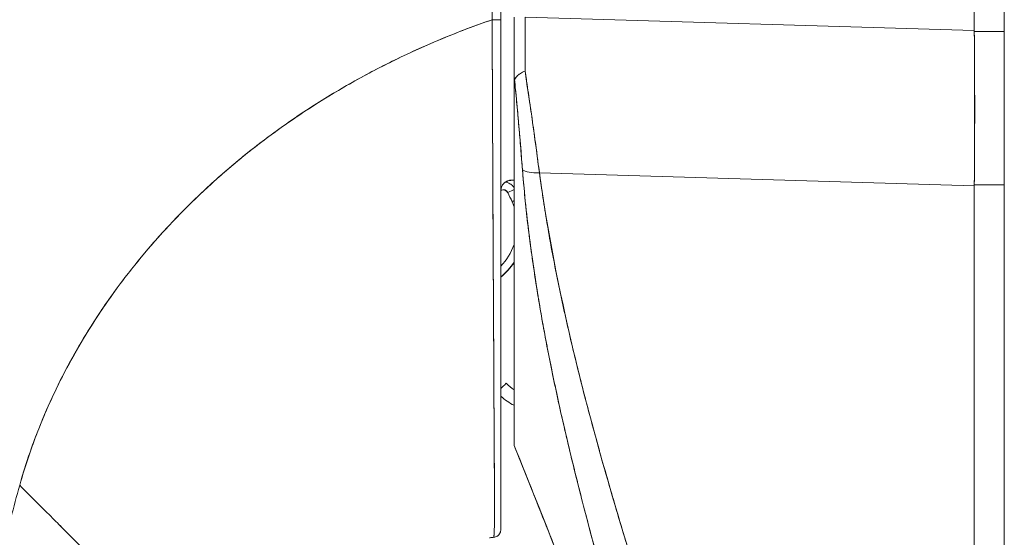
# Model space of a CAD drawing. Header units: inches. Extents: x 14 to 423, y 12 to 263.
# Tile 92 of 124: x 224.742 to 226.205, y 163.456 to 164.225. Entities that reach past the tile are written whole.
import ezdxf

# ---------------------------------------------------------------- set-up
doc = ezdxf.new("R2010")
doc.units = ezdxf.units.IN
doc.header["$LTSCALE"] = 26
doc.header["$MEASUREMENT"] = 0
doc.layers.add('Visible (ANSI)', color=7, linetype='Continuous', lineweight=5)
doc.layers.add('Visible Narrow (ANSI)', color=7, linetype='Continuous', lineweight=5)

msp = doc.modelspace()

# ---------------------------------------------------------------- linework, layer by layer
at = {"layer": 'Visible (ANSI)'}
for p, q in [((226.2051, 129.5138), (226.2051, 199.4514)), ((226.1605, 164.2089), (226.1605, 165.2729)), ((226.1605, 165.2729), (226.1605, 164.2089)), ((225.4768, 164.1239), (225.4768, 164.2289)), ((225.4931, 164.2289), (226.1605, 164.2089)), ((226.1605, 164.2089), (225.4931, 164.2289)), ((226.1605, 164.2089), (226.1605, 164.2075)), ((226.2051, 164.2075), (226.1605, 164.2075)), ((226.1605, 164.2075), (226.2051, 164.2075)), ((225.4444, 164.1607), (225.4444, 164.1607)), ((225.4444, 164.1607), (225.4444, 164.1607)), ((225.4444, 164.1607), (225.4444, 164.1607)), ((225.4445, 164.137), (225.4445, 164.137)), ((225.4445, 164.1352), (225.4445, 164.1352)), ((225.4768, 163.5924), (225.4768, 164.1229)), ((225.5144, 163.9977), (226.1605, 163.9783)), ((226.1605, 163.9783), (225.5144, 163.9977)), ((225.4452, 163.9867), (225.4452, 163.9867)), ((225.4452, 163.9867), (225.4452, 163.9867)), ((225.4452, 163.9867), (225.4452, 163.9867)), ((225.4702, 163.9864), (225.4734, 163.9864)), ((225.4734, 163.9864), (225.4702, 163.9864)), ((225.5162, 163.9853), (225.5162, 163.9848)), ((225.5162, 163.9848), (225.5162, 163.9853)), ((226.0201, 163.9825), (226.0201, 163.9825)), ((226.0201, 163.9825), (226.0201, 163.9825)), ((226.1605, 163.9796), (226.2051, 163.9796)), ((226.1605, 163.9796), (226.1605, 163.9783)), ((226.2051, 163.9796), (226.1605, 163.9796)), ((226.1605, 162.5739), (226.1605, 163.9783)), ((226.1605, 163.9783), (226.1605, 162.5739)), ((225.4453, 163.9749), (225.4453, 163.9749)), ((225.4453, 163.9749), (225.4453, 163.9749)), ((225.4463, 163.7725), (225.4463, 163.7725)), ((225.5415, 163.6631), (225.5415, 163.6631)), ((225.5457, 163.6439), (225.5457, 163.6439)), ((225.5457, 163.6439), (225.5457, 163.6439)), ((225.4768, 163.5922), (225.4768, 163.5924))]:
    msp.add_line(p, q, dxfattribs=at)
for centre, radius, start, end in [((225.4779, 163.9695), 0.0208, 165.0161, 180.0046), ((225.4604, 163.9646), 0.00787, 26.8435, 113.9162), ((225.4604, 163.9643), 0.00787, 26.8435, 114.0865), ((225.3949, 163.9191), 0.0866, 19.0466, 24.3787), ((225.3949, 163.9189), 0.0866, 19.0466, 24.3787), ((225.3949, 163.9191), 0.0866, 315.888, 340.9534), ((225.3949, 163.9191), 0.0984, 309.185, 326.2868), ((225.3949, 163.9191), 0.0984, 309.1848, 326.2865), ((225.3949, 163.9189), 0.0984, 309.185, 326.2868), ((225.3949, 163.9189), 0.0984, 309.1848, 326.2865), ((225.5218, 163.7394), 0.0984, 228.88, 242.7651)]:
    msp.add_arc(centre, radius, start, end, dxfattribs=at)
for centre, major_axis, ratio, start_param, end_param in [((225.4453, 164.2252), (0.0118, 0), 0.006644, 4.618394, 6.283185), ((225.4453, 164.2252), (0.0118, 0), 0.006644, 4.618394, 6.283186), ((225.4768, 164.2866), (0, 0.7058), 0.00001, 4.479839, 4.63055), ((225.4964, 164.229), (0.0006, 0.6986), 0.004765, 1.570927, 1.685765), ((225.4964, 164.229), (-0.0006, -0.6986), 0.00475, 4.712519, 4.827357), ((225.4453, 164.223), (-0.0118, 0), 0.009192, 1.477292, 1.477506), ((225.4453, 164.223), (0.0118, 0), 0.009192, 4.618885, 4.619099), ((226.1171, 164.207), (-0.0074, 0.6885), 0.063001, 4.375, 4.712427), ((225.5199, 164.0107), (-0.033, -0.005), 0.370622, 0.328942, 1.348304), ((225.5199, 164.0107), (-0.033, -0.005), 0.370621, 0.328943, 1.348304), ((225.4804, 163.9867), (0.00992, 0.00001), 0.001733, 3.928802, 4.336983), ((225.4807, 163.9864), (0.0101, 0), 0.001694, 1.968555, 2.373956), ((225.4674, 163.9681), (-0.0105, -0.0053), 0.001136, 3.620545, 4.711819), ((225.4674, 163.9681), (0.0105, 0.0053), 0.001136, 0.478953, 1.570221), ((225.1618, 163.8134), (0.312, 0.1414), 0.999999, 0, 0.043019), ((225.1618, 163.8132), (0.3056, 0.1547), 1, 6.240166, 6.283185), ((225.4674, 163.9679), (-0.0105, -0.0053), 0.001136, 1.570221, 1.577885), ((225.4674, 163.9679), (0.0105, 0.0053), 0.001136, 4.711809, 4.719478), ((225.4738, 163.9548), (-0.0108, -0.0049), 0.00116, 4.431097, 4.711863), ((225.4738, 163.9548), (0.0108, 0.0049), 0.00116, 1.289504, 1.570271), ((225.4738, 163.9546), (-0.0108, -0.0049), 0.00116, 1.570271, 1.577263), ((225.4738, 163.9546), (0.0108, 0.0049), 0.00116, 4.711863, 4.718856), ((225.524, 163.7149), (-0.0118, 0), 0.608662, 2.277452, 2.277537), ((225.524, 163.7149), (0.0118, 0), 0.608667, 5.419054, 5.419138), ((225.451, 163.671), (0.0142, 0.0137), 0.000917, 6.282301, 7.407034), ((225.531, 163.6952), (-0.0092, -0.00741), 0.042268, 1.894691, 1.894805), ((225.531, 163.6952), (0.0092, 0.00741), 0.042195, 5.036295, 5.036409), ((225.4768, 163.5981), (0, 0.00584), 0.000029, 3.139649, 3.351197)]:
    msp.add_ellipse(centre, major_axis=major_axis, ratio=ratio, start_param=start_param, end_param=end_param, dxfattribs=at)
for points, knots in [([(225.4448, 165.1288), (225.4447, 165.1098), (225.4446, 165.0894), (225.4445, 165.0681), (225.4445, 165.0544), (225.4445, 165.0403), (225.4445, 165.0258), (225.4445, 165.0213), (225.4445, 165.0168), (225.4445, 165.0122), (225.4445, 164.9952), (225.4445, 164.9779), (225.4446, 164.9602), (225.4446, 164.9442), (225.4447, 164.9279), (225.4447, 164.9114), (225.4447, 164.9109), (225.4447, 164.9105), (225.4447, 164.91), (225.4447, 164.8953), (225.4448, 164.8803), (225.4448, 164.8651), (225.4448, 164.8506), (225.4448, 164.8358), (225.4448, 164.8207), (225.4448, 164.8084), (225.4448, 164.7958), (225.4448, 164.783), (225.4448, 164.7675), (225.4448, 164.7515), (225.4447, 164.7353), (225.4447, 164.7077), (225.4446, 164.6793), (225.4446, 164.6506), (225.4446, 164.6473), (225.4446, 164.644), (225.4446, 164.6407), (225.4445, 164.6145), (225.4445, 164.5883), (225.4444, 164.5619), (225.4444, 164.5461), (225.4444, 164.5304), (225.4444, 164.5147), (225.4444, 164.5072), (225.4444, 164.4998), (225.4444, 164.4924), (225.4444, 164.4831), (225.4444, 164.4739), (225.4444, 164.4647), (225.4444, 164.4468), (225.4444, 164.429), (225.4444, 164.4115), (225.4444, 164.392), (225.4445, 164.3729), (225.4445, 164.3543), (225.4445, 164.3526), (225.4445, 164.351), (225.4445, 164.3493), (225.4445, 164.3297), (225.4445, 164.3107), (225.4445, 164.2924), (225.4444, 164.2685), (225.4444, 164.2459), (225.4442, 164.2251)], [0, 0, 0, 0, 0.086854, 0.086854, 0.086854, 0.142857, 0.142857, 0.142857, 0.160393, 0.160393, 0.160393, 0.225332, 0.225332, 0.225332, 0.284072, 0.284072, 0.284072, 0.285714, 0.285714, 0.285714, 0.337995, 0.337995, 0.337995, 0.387858, 0.387858, 0.387858, 0.428571, 0.428571, 0.428571, 0.477903, 0.477903, 0.477903, 0.561799, 0.561799, 0.561799, 0.571429, 0.571429, 0.571429, 0.647398, 0.647398, 0.647398, 0.692793, 0.692793, 0.692793, 0.714286, 0.714286, 0.714286, 0.741164, 0.741164, 0.741164, 0.793671, 0.793671, 0.793671, 0.851961, 0.851961, 0.851961, 0.857143, 0.857143, 0.857143, 0.918923, 0.918923, 0.918923, 1, 1, 1, 1]), ([(225.4442, 164.2251), (225.4443, 164.2976), (225.4443, 164.3706), (225.4444, 164.4441), (225.4444, 164.4697), (225.4445, 164.4953), (225.4445, 164.521), (225.4445, 164.5656), (225.4446, 164.6104), (225.4446, 164.6553), (225.4446, 164.7106), (225.4447, 164.7662), (225.4447, 164.8221), (225.4447, 164.8423), (225.4447, 164.8625), (225.4447, 164.8828), (225.4448, 164.9642), (225.4448, 165.0462), (225.4448, 165.1288)], [0, 0, 0, 0, 0.247318, 0.247318, 0.247318, 0.333333, 0.333333, 0.333333, 0.482783, 0.482783, 0.482783, 0.666667, 0.666667, 0.666667, 0.733158, 0.733158, 0.733158, 1, 1, 1, 1]), ([(225.4571, 164.2252), (225.4571, 164.3284), (225.4571, 164.4307), (225.4571, 164.5321), (225.4571, 164.6334), (225.4571, 164.7338), (225.4571, 164.8332), (225.4571, 164.9327), (225.4571, 165.0312), (225.4571, 165.1288)], [0, 0, 0, 0, 0.333333, 0.333333, 0.333333, 0.666667, 0.666667, 0.666667, 1, 1, 1, 1]), ([(225.4571, 165.1288), (225.4571, 165.0468), (225.4571, 164.9648), (225.4571, 164.8828), (225.4571, 164.807), (225.4571, 164.7312), (225.4571, 164.6554), (225.4571, 164.585), (225.4571, 164.5146), (225.4571, 164.4442), (225.4571, 164.3712), (225.4571, 164.2982), (225.4571, 164.2252)], [0, 0, 0, 0, 0.272211, 0.272211, 0.272211, 0.523955, 0.523955, 0.523955, 0.757632, 0.757632, 0.757632, 1, 1, 1, 1]), ([(224.7422, 163.533), (224.7511, 163.5647), (224.7621, 163.5969), (224.7755, 163.6293), (224.7889, 163.6618), (224.8047, 163.6944), (224.823, 163.7271), (224.8413, 163.7597), (224.8622, 163.7922), (224.8856, 163.8244), (224.9091, 163.8565), (224.9353, 163.8883), (224.9642, 163.9193), (224.9931, 163.9503), (225.0248, 163.9805), (225.0593, 164.0095), (225.0937, 164.0385), (225.131, 164.0662), (225.1711, 164.0924), (225.2112, 164.1185), (225.254, 164.1429), (225.2996, 164.1652), (225.3451, 164.1875), (225.3934, 164.2076), (225.4442, 164.2251)], [0, 0, 0, 0, 0.124948, 0.124948, 0.124948, 0.249955, 0.249955, 0.249955, 0.374963, 0.374963, 0.374963, 0.49997, 0.49997, 0.49997, 0.624978, 0.624978, 0.624978, 0.749985, 0.749985, 0.749985, 0.874993, 0.874993, 0.874993, 1, 1, 1, 1]), ([(225.4442, 164.2251), (225.4295, 164.2201), (225.4151, 164.2148), (225.4008, 164.2093), (225.3755, 164.1996), (225.3508, 164.1892), (225.3269, 164.1782), (225.3029, 164.1672), (225.2796, 164.1555), (225.2571, 164.1434), (225.2346, 164.1313), (225.2128, 164.1186), (225.1917, 164.1055), (225.1706, 164.0923), (225.1502, 164.0788), (225.1306, 164.0648), (225.111, 164.0508), (225.0922, 164.0364), (225.074, 164.0217), (225.0559, 164.0069), (225.0385, 163.9919), (225.0219, 163.9765), (225.0052, 163.9612), (224.9893, 163.9456), (224.9741, 163.9298), (224.9589, 163.9139), (224.9445, 163.8979), (224.9307, 163.8817), (224.917, 163.8654), (224.904, 163.8491), (224.8917, 163.8326), (224.8794, 163.8161), (224.8678, 163.7995), (224.8569, 163.7828), (224.8459, 163.7661), (224.8357, 163.7494), (224.8262, 163.7326), (224.8166, 163.7158), (224.8077, 163.6991), (224.7995, 163.6823), (224.7912, 163.6655), (224.7836, 163.6488), (224.7767, 163.6321), (224.7697, 163.6154), (224.7634, 163.5988), (224.7577, 163.5823), (224.7519, 163.5658), (224.7468, 163.5493), (224.7422, 163.533)], [0, 0, 0, 0, 0.036069, 0.036069, 0.036069, 0.100331, 0.100331, 0.100331, 0.164593, 0.164593, 0.164593, 0.228855, 0.228855, 0.228855, 0.293118, 0.293118, 0.293118, 0.35738, 0.35738, 0.35738, 0.421642, 0.421642, 0.421642, 0.485904, 0.485904, 0.485904, 0.550166, 0.550166, 0.550166, 0.614429, 0.614429, 0.614429, 0.678691, 0.678691, 0.678691, 0.742953, 0.742953, 0.742953, 0.807215, 0.807215, 0.807215, 0.871477, 0.871477, 0.871477, 0.93574, 0.93574, 0.93574, 1, 1, 1, 1]), ([(225.4465, 163.4557), (225.4465, 163.4557), (225.4465, 163.4557), (225.4465, 163.4557), (225.4465, 163.4557), (225.4465, 163.4557), (225.4465, 163.4558), (225.4466, 163.4558), (225.4466, 163.4558), (225.4466, 163.4559), (225.4466, 163.4559), (225.4466, 163.456), (225.4466, 163.4561), (225.4467, 163.4562), (225.4467, 163.4562), (225.4467, 163.4563), (225.4467, 163.4564), (225.4467, 163.4566), (225.4468, 163.4567), (225.4468, 163.4568), (225.4468, 163.457), (225.4468, 163.4571), (225.4468, 163.4573), (225.4469, 163.4575), (225.4469, 163.4577), (225.4469, 163.4579), (225.4469, 163.4581), (225.4469, 163.4584), (225.447, 163.4587), (225.447, 163.459), (225.447, 163.4593), (225.447, 163.4596), (225.4471, 163.46), (225.4471, 163.4603), (225.4471, 163.4607), (225.4471, 163.4612), (225.4471, 163.4616), (225.4472, 163.4621), (225.4472, 163.4627), (225.4472, 163.4632), (225.4473, 163.4639), (225.4473, 163.4645), (225.4473, 163.4652), (225.4473, 163.4659), (225.4474, 163.4667), (225.4474, 163.4674), (225.4474, 163.4675), (225.4474, 163.4675), (225.4474, 163.4676), (225.4474, 163.4685), (225.4474, 163.4694), (225.4475, 163.4704), (225.4475, 163.4716), (225.4475, 163.4728), (225.4476, 163.4741), (225.4476, 163.4753), (225.4476, 163.4767), (225.4477, 163.4781), (225.4477, 163.4794), (225.4477, 163.4808), (225.4477, 163.4823), (225.4477, 163.4837), (225.4478, 163.4851), (225.4478, 163.4866), (225.4478, 163.4881), (225.4478, 163.4896), (225.4478, 163.4912), (225.4478, 163.4929), (225.4478, 163.4946), (225.4478, 163.4963), (225.4478, 163.4967), (225.4478, 163.4971), (225.4478, 163.4974), (225.4478, 163.499), (225.4478, 163.5006), (225.4478, 163.5022), (225.4478, 163.5045), (225.4478, 163.5068), (225.4478, 163.5092), (225.4478, 163.5119), (225.4478, 163.5147), (225.4478, 163.5176), (225.4477, 163.5209), (225.4477, 163.5243), (225.4477, 163.5278), (225.4477, 163.5317), (225.4476, 163.5359), (225.4476, 163.5402), (225.4476, 163.5433), (225.4476, 163.5466), (225.4475, 163.55), (225.4475, 163.5517), (225.4475, 163.5534), (225.4475, 163.5552), (225.4475, 163.5608), (225.4474, 163.5667), (225.4474, 163.5728), (225.4473, 163.5787), (225.4473, 163.5848), (225.4472, 163.5911), (225.4472, 163.5972), (225.4472, 163.6034), (225.4471, 163.6098), (225.4471, 163.6158), (225.4471, 163.6219), (225.447, 163.6282), (225.447, 163.6284), (225.447, 163.6287), (225.447, 163.629), (225.447, 163.6356), (225.447, 163.6423), (225.4469, 163.6491), (225.4469, 163.6561), (225.4469, 163.6632), (225.4468, 163.6704), (225.4468, 163.6781), (225.4467, 163.686), (225.4467, 163.694), (225.4467, 163.7027), (225.4466, 163.7117), (225.4466, 163.7209), (225.4466, 163.7214), (225.4466, 163.722), (225.4466, 163.7225), (225.4465, 163.7322), (225.4465, 163.7422), (225.4464, 163.7524), (225.4464, 163.7637), (225.4463, 163.7753), (225.4462, 163.7872), (225.4462, 163.7989), (225.4461, 163.8108), (225.446, 163.8229), (225.446, 163.8261), (225.446, 163.8294), (225.446, 163.8326), (225.4459, 163.8414), (225.4459, 163.8502), (225.4458, 163.8592), (225.4458, 163.8712), (225.4457, 163.8834), (225.4456, 163.8957), (225.4456, 163.9077), (225.4455, 163.9199), (225.4455, 163.9322), (225.4454, 163.94), (225.4454, 163.9479), (225.4453, 163.9559), (225.4453, 163.96), (225.4453, 163.9641), (225.4453, 163.9682), (225.4452, 163.9798), (225.4452, 163.9916), (225.4451, 164.0034), (225.4451, 164.014), (225.445, 164.0247), (225.445, 164.0355), (225.4449, 164.0456), (225.4449, 164.0556), (225.4448, 164.0658), (225.4448, 164.0732), (225.4448, 164.0806), (225.4447, 164.0881), (225.4447, 164.0909), (225.4447, 164.0937), (225.4447, 164.0965), (225.4447, 164.1069), (225.4446, 164.1174), (225.4446, 164.128), (225.4445, 164.1387), (225.4445, 164.1495), (225.4444, 164.1604), (225.4444, 164.1714), (225.4443, 164.1825), (225.4443, 164.1936), (225.4443, 164.2041), (225.4442, 164.2146), (225.4442, 164.2251)], [0, 0, 0, 0, 0.001151, 0.001151, 0.001151, 0.005723, 0.005723, 0.005723, 0.010767, 0.010767, 0.010767, 0.016245, 0.016245, 0.016245, 0.022121, 0.022121, 0.022121, 0.028371, 0.028371, 0.028371, 0.034987, 0.034987, 0.034987, 0.042027, 0.042027, 0.042027, 0.049583, 0.049583, 0.049583, 0.057751, 0.057751, 0.057751, 0.066634, 0.066634, 0.066634, 0.076346, 0.076346, 0.076346, 0.087013, 0.087013, 0.087013, 0.098782, 0.098782, 0.098782, 0.111111, 0.111111, 0.111111, 0.111737, 0.111737, 0.111737, 0.126138, 0.126138, 0.126138, 0.142591, 0.142591, 0.142591, 0.159253, 0.159253, 0.159253, 0.174874, 0.174874, 0.174874, 0.189779, 0.189779, 0.189779, 0.204393, 0.204393, 0.204393, 0.219283, 0.219283, 0.219283, 0.222222, 0.222222, 0.222222, 0.235096, 0.235096, 0.235096, 0.252451, 0.252451, 0.252451, 0.271705, 0.271705, 0.271705, 0.292989, 0.292989, 0.292989, 0.316373, 0.316373, 0.316373, 0.333333, 0.333333, 0.333333, 0.341916, 0.341916, 0.341916, 0.369201, 0.369201, 0.369201, 0.395367, 0.395367, 0.395367, 0.420628, 0.420628, 0.420628, 0.444444, 0.444444, 0.444444, 0.445546, 0.445546, 0.445546, 0.470606, 0.470606, 0.470606, 0.496367, 0.496367, 0.496367, 0.523782, 0.523782, 0.523782, 0.553815, 0.553815, 0.553815, 0.555556, 0.555556, 0.555556, 0.58732, 0.58732, 0.58732, 0.622696, 0.622696, 0.622696, 0.657487, 0.657487, 0.657487, 0.666667, 0.666667, 0.666667, 0.691561, 0.691561, 0.691561, 0.724813, 0.724813, 0.724813, 0.757131, 0.757131, 0.757131, 0.777778, 0.777778, 0.777778, 0.7884, 0.7884, 0.7884, 0.818359, 0.818359, 0.818359, 0.845378, 0.845378, 0.845378, 0.870503, 0.870503, 0.870503, 0.888889, 0.888889, 0.888889, 0.895775, 0.895775, 0.895775, 0.921481, 0.921481, 0.921481, 0.94778, 0.94778, 0.94778, 0.974657, 0.974657, 0.974657, 1, 1, 1, 1]), ([(225.4442, 164.2251), (225.4442, 164.2064), (225.4443, 164.1859), (225.4444, 164.1645), (225.4445, 164.1515), (225.4445, 164.1381), (225.4446, 164.1246), (225.4446, 164.1146), (225.4447, 164.1046), (225.4447, 164.0944), (225.4448, 164.0696), (225.4449, 164.0441), (225.4451, 164.0175), (225.4451, 164.0159), (225.4451, 164.0142), (225.4451, 164.0126), (225.4452, 163.988), (225.4453, 163.9624), (225.4454, 163.9367), (225.4455, 163.9214), (225.4456, 163.9059), (225.4457, 163.8906), (225.4457, 163.8788), (225.4458, 163.867), (225.4459, 163.8555), (225.446, 163.8277), (225.4462, 163.8011), (225.4463, 163.7769), (225.4463, 163.7761), (225.4463, 163.7754), (225.4463, 163.7746), (225.4464, 163.7484), (225.4466, 163.7252), (225.4467, 163.704), (225.4467, 163.697), (225.4467, 163.6902), (225.4468, 163.6837), (225.4468, 163.6792), (225.4468, 163.6748), (225.4468, 163.6705), (225.4469, 163.6594), (225.4469, 163.649), (225.447, 163.6392), (225.447, 163.6303), (225.4471, 163.6219), (225.4471, 163.614), (225.4471, 163.6128), (225.4471, 163.6116), (225.4471, 163.6104), (225.4472, 163.6011), (225.4472, 163.5924), (225.4473, 163.5842), (225.4473, 163.5759), (225.4474, 163.5681), (225.4474, 163.5607), (225.4475, 163.5535), (225.4476, 163.5467), (225.4476, 163.5404), (225.4477, 163.534), (225.4477, 163.5281), (225.4477, 163.5226), (225.4477, 163.522), (225.4477, 163.5215), (225.4477, 163.5209), (225.4478, 163.516), (225.4478, 163.5115), (225.4478, 163.5074), (225.4478, 163.5027), (225.4478, 163.4984), (225.4478, 163.4946), (225.4478, 163.4939), (225.4478, 163.4933), (225.4478, 163.4927), (225.4478, 163.4895), (225.4478, 163.4866), (225.4477, 163.484), (225.4477, 163.4808), (225.4476, 163.478), (225.4476, 163.4755), (225.4476, 163.4751), (225.4476, 163.4747), (225.4476, 163.4744), (225.4475, 163.4723), (225.4475, 163.4705), (225.4474, 163.4688), (225.4474, 163.4669), (225.4473, 163.4653), (225.4473, 163.4638), (225.4472, 163.4637), (225.4472, 163.4635), (225.4472, 163.4634), (225.4472, 163.4622), (225.4471, 163.4612), (225.4471, 163.4603), (225.447, 163.4594), (225.447, 163.4586), (225.4469, 163.4579), (225.4469, 163.4578), (225.4469, 163.4577), (225.4469, 163.4576), (225.4468, 163.4572), (225.4468, 163.4568), (225.4468, 163.4565), (225.4467, 163.456), (225.4466, 163.4558), (225.4465, 163.4557)], [0, 0, 0, 0, 0.047854, 0.047854, 0.047854, 0.076923, 0.076923, 0.076923, 0.098317, 0.098317, 0.098317, 0.150638, 0.150638, 0.150638, 0.153846, 0.153846, 0.153846, 0.201981, 0.201981, 0.201981, 0.230769, 0.230769, 0.230769, 0.252949, 0.252949, 0.252949, 0.30603, 0.30603, 0.30603, 0.307692, 0.307692, 0.307692, 0.365502, 0.365502, 0.365502, 0.384615, 0.384615, 0.384615, 0.39773, 0.39773, 0.39773, 0.431314, 0.431314, 0.431314, 0.461538, 0.461538, 0.461538, 0.466158, 0.466158, 0.466158, 0.501916, 0.501916, 0.501916, 0.538462, 0.538462, 0.538462, 0.574651, 0.574651, 0.574651, 0.611561, 0.611561, 0.611561, 0.615385, 0.615385, 0.615385, 0.648773, 0.648773, 0.648773, 0.686243, 0.686243, 0.686243, 0.692308, 0.692308, 0.692308, 0.724334, 0.724334, 0.724334, 0.763312, 0.763312, 0.763312, 0.769231, 0.769231, 0.769231, 0.802735, 0.802735, 0.802735, 0.841808, 0.841808, 0.841808, 0.846154, 0.846154, 0.846154, 0.879927, 0.879927, 0.879927, 0.915771, 0.915771, 0.915771, 0.923077, 0.923077, 0.923077, 0.948388, 0.948388, 0.948388, 1, 1, 1, 1]), ([(225.4571, 164.2252), (225.4571, 164.1416), (225.4571, 164.057), (225.4571, 163.9658), (225.4571, 163.9538), (225.4571, 163.9419)], [0, 0, 0, 0, 0.6369288, 0.6369288, 0.7343794, 0.7343794, 0.7343794, 0.7343794]), ([(225.4442, 164.2171), (225.4442, 164.2086), (225.4443, 164.2001), (225.4443, 164.1916), (225.4443, 164.1813), (225.4444, 164.171), (225.4444, 164.1607)], [0.00468756, 0.00468756, 0.00468756, 0.00468756, 0.02521462, 0.02521462, 0.02521462, 0.05018641, 0.05018641, 0.05018641, 0.05018641]), ([(226.1605, 164.2089), (226.1605, 164.2087), (226.1605, 164.2086), (226.1605, 164.2084), (226.1605, 164.2083), (226.1605, 164.2081), (226.1605, 164.208), (226.1605, 164.2078), (226.1605, 164.2077), (226.1605, 164.2075)], [0, 0, 0, 0, 0.333333, 0.333333, 0.333333, 0.666667, 0.666667, 0.666667, 1, 1, 1, 1]), ([(226.1605, 164.2075), (226.1608, 164.1817), (226.1609, 164.1559), (226.161, 164.1302), (226.1611, 164.1046), (226.1611, 164.0791), (226.161, 164.054), (226.1609, 164.0288), (226.1608, 164.004), (226.1605, 163.9796)], [0, 0, 0, 0, 0.333333, 0.333333, 0.333333, 0.666667, 0.666667, 0.666667, 1, 1, 1, 1]), ([(225.4775, 164.1354), (225.4782, 164.1375), (225.4792, 164.1393), (225.4807, 164.1409), (225.4822, 164.1425), (225.484, 164.1438), (225.4861, 164.1451), (225.4882, 164.1464), (225.4906, 164.1477), (225.493, 164.1488)], [0, 0, 0, 0, 0.333333, 0.333333, 0.333333, 0.666667, 0.666667, 0.666667, 1, 1, 1, 1]), ([(225.493, 164.1488), (225.4906, 164.1477), (225.4882, 164.1464), (225.4861, 164.1451), (225.484, 164.1438), (225.4821, 164.1425), (225.4807, 164.1409), (225.48, 164.1402), (225.4794, 164.1394), (225.4789, 164.1386), (225.4783, 164.1376), (225.4779, 164.1365), (225.4775, 164.1354)], [0, 0, 0, 0, 0.333333, 0.333333, 0.333333, 0.666667, 0.666667, 0.666667, 0.817044, 0.817044, 0.817044, 1, 1, 1, 1]), ([(225.493, 164.1488), (225.4938, 164.1436), (225.4946, 164.1383), (225.4954, 164.1331), (225.4972, 164.1216), (225.4989, 164.1101), (225.5005, 164.0986), (225.5006, 164.0983), (225.5006, 164.0979), (225.5007, 164.0976), (225.5023, 164.0865), (225.5039, 164.0755), (225.5054, 164.0645), (225.5062, 164.0587), (225.507, 164.0529), (225.5078, 164.0471), (225.5086, 164.0417), (225.5093, 164.0362), (225.51, 164.0308), (225.5115, 164.0197), (225.513, 164.0086), (225.5144, 163.9977)], [0, 0, 0, 0, 0.10182, 0.10182, 0.10182, 0.326366, 0.326366, 0.326366, 0.333333, 0.333333, 0.333333, 0.550921, 0.550921, 0.550921, 0.666667, 0.666667, 0.666667, 0.775448, 0.775448, 0.775448, 1, 1, 1, 1]), ([(225.5144, 163.9977), (225.5123, 164.0139), (225.5101, 164.0304), (225.5078, 164.0471), (225.5055, 164.0637), (225.5032, 164.0806), (225.5007, 164.0976), (225.4982, 164.1145), (225.4957, 164.1316), (225.493, 164.1488)], [0, 0, 0, 0, 0.333333, 0.333333, 0.333333, 0.666667, 0.666667, 0.666667, 1, 1, 1, 1]), ([(225.4775, 164.1354), (225.4773, 164.1344), (225.4771, 164.1332), (225.477, 164.1319), (225.4769, 164.1306), (225.4769, 164.1291), (225.4768, 164.1276), (225.4768, 164.1261), (225.4768, 164.1245), (225.4768, 164.1229)], [0, 0, 0, 0, 0.333333, 0.333333, 0.333333, 0.666667, 0.666667, 0.666667, 1, 1, 1, 1]), ([(225.4775, 164.1354), (225.4773, 164.1344), (225.4771, 164.1332), (225.477, 164.1319), (225.4769, 164.1306), (225.4769, 164.1291), (225.4768, 164.1276), (225.4768, 164.1261), (225.4768, 164.1245), (225.4768, 164.1229)], [0, 0, 0, 0, 0.333333, 0.333333, 0.333333, 0.666667, 0.666667, 0.666667, 1, 1, 1, 1]), ([(225.4768, 164.1229), (225.4768, 164.0774), (225.4768, 164.0341), (225.4768, 163.9928), (225.4768, 163.9515), (225.4768, 163.9122), (225.4768, 163.8756), (225.4768, 163.839), (225.4768, 163.8052), (225.4768, 163.7745), (225.4768, 163.7439), (225.4768, 163.7163), (225.4768, 163.6923), (225.4768, 163.6682), (225.4768, 163.6477), (225.4768, 163.631), (225.4768, 163.6143), (225.4768, 163.6015), (225.4768, 163.5924)], [0, 0, 0, 0, 0.1666667, 0.1666667, 0.1666667, 0.3333333, 0.3333333, 0.3333333, 0.5, 0.5, 0.5, 0.6666667, 0.6666667, 0.6666667, 0.8333333, 0.8333333, 0.8333333, 0.9999758, 0.9999758, 0.9999758, 0.9999758]), ([(225.4893, 164.0021), (225.4881, 164.0163), (225.487, 164.0308), (225.4857, 164.0454), (225.4845, 164.0601), (225.4832, 164.0749), (225.4818, 164.09), (225.4804, 164.105), (225.479, 164.1201), (225.4775, 164.1354)], [0, 0, 0, 0, 0.333333, 0.333333, 0.333333, 0.666667, 0.666667, 0.666667, 1, 1, 1, 1]), ([(225.4893, 164.0021), (225.4884, 164.0125), (225.4876, 164.0231), (225.4867, 164.0338), (225.4858, 164.0445), (225.4849, 164.0553), (225.4839, 164.0662), (225.483, 164.0772), (225.482, 164.0882), (225.481, 164.0993), (225.4799, 164.1104), (225.4789, 164.1216), (225.4778, 164.1328), (225.4777, 164.1337), (225.4776, 164.1345), (225.4775, 164.1354)], [0, 0, 0, 0, 0.243497, 0.243497, 0.243497, 0.488085, 0.488085, 0.488085, 0.733901, 0.733901, 0.733901, 0.981098, 0.981098, 0.981098, 1, 1, 1, 1]), ([(225.8046, 162.7519), (225.782, 162.824), (225.7606, 162.8919), (225.7407, 162.9554), (225.7208, 163.0189), (225.7025, 163.0781), (225.6855, 163.1337), (225.6685, 163.1893), (225.6529, 163.2414), (225.6385, 163.2907), (225.6242, 163.3399), (225.611, 163.3864), (225.5989, 163.4308), (225.5868, 163.4752), (225.5758, 163.5176), (225.5658, 163.5583), (225.5558, 163.5991), (225.5467, 163.6383), (225.5386, 163.6764), (225.5304, 163.7146), (225.5232, 163.7516), (225.5168, 163.788), (225.5104, 163.8244), (225.505, 163.8602), (225.5004, 163.8957), (225.4958, 163.9312), (225.492, 163.9665), (225.4893, 164.0021)], [0, 0, 0, 0, 0.111111, 0.111111, 0.111111, 0.222222, 0.222222, 0.222222, 0.333333, 0.333333, 0.333333, 0.444444, 0.444444, 0.444444, 0.555556, 0.555556, 0.555556, 0.666667, 0.666667, 0.666667, 0.777778, 0.777778, 0.777778, 0.888889, 0.888889, 0.888889, 1, 1, 1, 1]), ([(225.8046, 162.7519), (225.7969, 162.7763), (225.7893, 162.8004), (225.7818, 162.8242), (225.7746, 162.8473), (225.7674, 162.8702), (225.7603, 162.8928), (225.7534, 162.9148), (225.7466, 162.9366), (225.7398, 162.9582), (225.7333, 162.9792), (225.7268, 163), (225.7204, 163.0207), (225.7141, 163.0408), (225.7079, 163.0607), (225.7019, 163.0804), (225.6982, 163.0924), (225.6945, 163.1043), (225.6909, 163.1162), (225.6887, 163.1234), (225.6865, 163.1306), (225.6843, 163.1377), (225.6786, 163.1562), (225.6731, 163.1745), (225.6676, 163.1927), (225.6622, 163.2105), (225.657, 163.2282), (225.6518, 163.2457), (225.6467, 163.2629), (225.6417, 163.2799), (225.6367, 163.2968), (225.6319, 163.3134), (225.6272, 163.3299), (225.6225, 163.3462), (225.6179, 163.3623), (225.6134, 163.3782), (225.609, 163.3941), (225.6047, 163.4097), (225.6005, 163.4251), (225.5963, 163.4405), (225.5959, 163.442), (225.5955, 163.4435), (225.5951, 163.4449), (225.5914, 163.4586), (225.5878, 163.4722), (225.5843, 163.4856), (225.5804, 163.5004), (225.5766, 163.5151), (225.573, 163.5296), (225.5693, 163.5441), (225.5658, 163.5584), (225.5623, 163.5726), (225.5589, 163.5867), (225.5556, 163.6007), (225.5524, 163.6146), (225.5492, 163.6285), (225.546, 163.6422), (225.543, 163.6558), (225.5401, 163.6694), (225.5372, 163.6829), (225.5344, 163.6963), (225.5316, 163.7097), (225.529, 163.7229), (225.5264, 163.7361), (225.5262, 163.7374), (225.5259, 163.7386), (225.5257, 163.7399), (225.5234, 163.7518), (225.5212, 163.7636), (225.5191, 163.7753), (225.5167, 163.7883), (225.5145, 163.8013), (225.5124, 163.8141), (225.5103, 163.8269), (225.5083, 163.8397), (225.5064, 163.8523), (225.5045, 163.8651), (225.5027, 163.8777), (225.5011, 163.8902), (225.4994, 163.9029), (225.4978, 163.9154), (225.4964, 163.9278), (225.495, 163.9404), (225.4937, 163.9528), (225.4925, 163.9651), (225.4913, 163.9775), (225.4902, 163.9899), (225.4893, 164.0021)], [0, 0, 0, 0, 0.047674, 0.047674, 0.047674, 0.093754, 0.093754, 0.093754, 0.138483, 0.138483, 0.138483, 0.181962, 0.181962, 0.181962, 0.224293, 0.224293, 0.224293, 0.25, 0.25, 0.25, 0.265575, 0.265575, 0.265575, 0.305906, 0.305906, 0.305906, 0.345378, 0.345378, 0.345378, 0.384081, 0.384081, 0.384081, 0.422102, 0.422102, 0.422102, 0.459526, 0.459526, 0.459526, 0.496435, 0.496435, 0.496435, 0.5, 0.5, 0.5, 0.53291, 0.53291, 0.53291, 0.569025, 0.569025, 0.569025, 0.604849, 0.604849, 0.604849, 0.640453, 0.640453, 0.640453, 0.675905, 0.675905, 0.675905, 0.711275, 0.711275, 0.711275, 0.746632, 0.746632, 0.746632, 0.75, 0.75, 0.75, 0.782043, 0.782043, 0.782043, 0.817582, 0.817582, 0.817582, 0.853329, 0.853329, 0.853329, 0.889364, 0.889364, 0.889364, 0.925766, 0.925766, 0.925766, 0.962618, 0.962618, 0.962618, 1, 1, 1, 1]), ([(225.8653, 162.7513), (225.8251, 162.876), (225.7871, 162.9954), (225.7505, 163.1094), (225.7139, 163.2233), (225.6787, 163.3318), (225.6471, 163.4355), (225.6155, 163.5392), (225.5875, 163.6381), (225.5652, 163.7318), (225.5428, 163.8255), (225.5261, 163.9141), (225.5144, 163.9977)], [0, 0, 0, 0, 0.25, 0.25, 0.25, 0.5, 0.5, 0.5, 0.75, 0.75, 0.75, 1, 1, 1, 1]), ([(225.5144, 163.9977), (225.516, 163.9854), (225.5178, 163.9731), (225.5197, 163.9608), (225.5215, 163.9484), (225.5235, 163.9361), (225.5256, 163.9237), (225.5277, 163.9112), (225.5299, 163.8988), (225.5321, 163.8864), (225.5345, 163.8738), (225.5369, 163.8612), (225.5394, 163.8487), (225.5419, 163.836), (225.5445, 163.8234), (225.5472, 163.8107), (225.55, 163.7979), (225.5528, 163.7851), (225.5557, 163.7723), (225.5586, 163.7593), (225.5617, 163.7463), (225.5648, 163.7333), (225.5679, 163.7202), (225.5712, 163.707), (225.5745, 163.6938), (225.5779, 163.6804), (225.5813, 163.6671), (225.5848, 163.6537), (225.5884, 163.64), (225.5921, 163.6264), (225.5958, 163.6128), (225.5996, 163.5989), (225.6034, 163.585), (225.6073, 163.571), (225.6114, 163.5568), (225.6154, 163.5426), (225.6195, 163.5284), (225.6238, 163.5138), (225.6281, 163.4992), (225.6324, 163.4846), (225.6368, 163.4696), (225.6413, 163.4547), (225.6459, 163.4397), (225.6505, 163.4243), (225.6553, 163.4089), (225.66, 163.3935), (225.6623, 163.3861), (225.6646, 163.3787), (225.6669, 163.3714), (225.6695, 163.3628), (225.6722, 163.3543), (225.6748, 163.3458), (225.68, 163.3294), (225.6852, 163.313), (225.6904, 163.2966), (225.6958, 163.2796), (225.7012, 163.2626), (225.7066, 163.2456), (225.7123, 163.2279), (225.7179, 163.2103), (225.7236, 163.1927), (225.7295, 163.1743), (225.7354, 163.156), (225.7414, 163.1377), (225.7475, 163.1186), (225.7537, 163.0995), (225.7599, 163.0804), (225.7663, 163.0605), (225.7728, 163.0406), (225.7792, 163.0206), (225.786, 162.9998), (225.7927, 162.979), (225.7994, 162.9581), (225.8065, 162.9363), (225.8135, 162.9145), (225.8205, 162.8926), (225.8278, 162.8697), (225.8351, 162.8468), (225.8424, 162.8239), (225.8501, 162.7997), (225.8577, 162.7755), (225.8653, 162.7513)], [0, 0, 0, 0, 0.029086, 0.029086, 0.029086, 0.058387, 0.058387, 0.058387, 0.087935, 0.087935, 0.087935, 0.117777, 0.117777, 0.117777, 0.147957, 0.147957, 0.147957, 0.178529, 0.178529, 0.178529, 0.20955, 0.20955, 0.20955, 0.24108, 0.24108, 0.24108, 0.273185, 0.273185, 0.273185, 0.305936, 0.305936, 0.305936, 0.339407, 0.339407, 0.339407, 0.37368, 0.37368, 0.37368, 0.408841, 0.408841, 0.408841, 0.44498, 0.44498, 0.44498, 0.482193, 0.482193, 0.482193, 0.5, 0.5, 0.5, 0.520588, 0.520588, 0.520588, 0.560289, 0.560289, 0.560289, 0.60142, 0.60142, 0.60142, 0.644109, 0.644109, 0.644109, 0.688496, 0.688496, 0.688496, 0.734731, 0.734731, 0.734731, 0.782977, 0.782977, 0.782977, 0.833414, 0.833414, 0.833414, 0.886232, 0.886232, 0.886232, 0.941632, 0.941632, 0.941632, 1, 1, 1, 1]), ([(225.4578, 163.9749), (225.4582, 163.9766), (225.4589, 163.9781), (225.4598, 163.9796), (225.4607, 163.981), (225.4619, 163.9823), (225.4633, 163.9834), (225.4647, 163.9845), (225.4662, 163.9853), (225.4679, 163.9858), (225.4696, 163.9864), (225.4715, 163.9867), (225.4734, 163.9867)], [0, 0, 0, 0, 0.25, 0.25, 0.25, 0.5, 0.5, 0.5, 0.75, 0.75, 0.75, 1, 1, 1, 1]), ([(225.4734, 163.9867), (225.4714, 163.9867), (225.4696, 163.9864), (225.4679, 163.9858), (225.4662, 163.9853), (225.4646, 163.9845), (225.4633, 163.9834), (225.4619, 163.9823), (225.4607, 163.981), (225.4598, 163.9796), (225.4589, 163.9781), (225.4582, 163.9765), (225.4578, 163.9749)], [0, 0, 0, 0, 0.25, 0.25, 0.25, 0.5, 0.5, 0.5, 0.75, 0.75, 0.75, 1, 1, 1, 1]), ([(225.4768, 163.9755), (225.4761, 163.9766), (225.4752, 163.9776), (225.4728, 163.98), (225.4711, 163.9812), (225.4675, 163.983), (225.4658, 163.9836), (225.464, 163.9839)], [3.7299322, 3.7299322, 3.7299322, 3.7299322, 3.9300998, 3.9300998, 4.2500998, 4.2500998, 4.5309489, 4.5309489, 4.5309489, 4.5309489]), ([(225.4643, 163.9838), (225.4654, 163.9845), (225.4666, 163.9851), (225.4679, 163.9855), (225.4696, 163.9861), (225.4714, 163.9864), (225.4734, 163.9864)], [0.5612516, 0.5612516, 0.5612516, 0.5612516, 0.75, 0.75, 0.75, 1, 1, 1, 1]), ([(225.4734, 163.9864), (225.4715, 163.9864), (225.4696, 163.9861), (225.4679, 163.9856), (225.4666, 163.9851), (225.4654, 163.9845), (225.4643, 163.9838)], [0, 0, 0, 0, 0.25, 0.25, 0.25, 0.4399091, 0.4399091, 0.4399091, 0.4399091]), ([(225.4734, 163.9867), (225.4737, 163.9867), (225.4741, 163.9867), (225.4744, 163.9867), (225.4748, 163.9867), (225.4752, 163.9867), (225.4756, 163.9867), (225.4759, 163.9867), (225.4764, 163.9867), (225.4768, 163.9867)], [0, 0, 0, 0, 0.333333, 0.333333, 0.333333, 0.666667, 0.666667, 0.666667, 1, 1, 1, 1]), ([(225.4768, 163.9864), (225.4764, 163.9864), (225.476, 163.9864), (225.4756, 163.9864), (225.4752, 163.9864), (225.4748, 163.9864), (225.4745, 163.9864), (225.4741, 163.9864), (225.4737, 163.9864), (225.4734, 163.9864)], [0, 0, 0, 0, 0.333333, 0.333333, 0.333333, 0.666667, 0.666667, 0.666667, 1, 1, 1, 1]), ([(226.1605, 163.9796), (226.1605, 163.9794), (226.1605, 163.9793), (226.1605, 163.9792), (226.1605, 163.979), (226.1605, 163.9789), (226.1605, 163.9787), (226.1605, 163.9786), (226.1605, 163.9785), (226.1605, 163.9783)], [0, 0, 0, 0, 0.333333, 0.333333, 0.333333, 0.666667, 0.666667, 0.666667, 1, 1, 1, 1]), ([(225.4571, 163.9695), (225.4571, 163.9701), (225.4571, 163.9707), (225.4572, 163.9713), (225.4572, 163.9719), (225.4573, 163.9725), (225.4574, 163.9731), (225.4575, 163.9737), (225.4576, 163.9743), (225.4578, 163.9749)], [0, 0, 0, 0, 0.333333, 0.333333, 0.333333, 0.666667, 0.666667, 0.666667, 1, 1, 1, 1]), ([(225.4572, 163.9716), (225.4572, 163.9714), (225.4572, 163.9712), (225.4572, 163.971), (225.4571, 163.9704), (225.4571, 163.9698), (225.4571, 163.9692)], [0.5714209, 0.5714209, 0.5714209, 0.5714209, 0.6666667, 0.6666667, 0.6666667, 1, 1, 1, 1]), ([(225.4571, 163.4674), (225.4571, 163.4683), (225.4571, 163.4722), (225.4571, 163.4789), (225.4571, 163.4856), (225.4571, 163.4951), (225.4571, 163.5082), (225.4571, 163.5213), (225.4571, 163.538), (225.4571, 163.5598), (225.4571, 163.5815), (225.4571, 163.6083), (225.4571, 163.637), (225.4571, 163.6658), (225.4571, 163.6964), (225.4571, 163.7299), (225.4571, 163.7635), (225.4571, 163.7998), (225.4571, 163.8384), (225.4571, 163.8714), (225.4571, 163.9061), (225.4571, 163.9419)], [0, 0, 0, 0, 0.1111111, 0.1111111, 0.1111111, 0.2222222, 0.2222222, 0.2222222, 0.3333333, 0.3333333, 0.3333333, 0.4444444, 0.4444444, 0.4444444, 0.5555556, 0.5555556, 0.5555556, 0.6666667, 0.6666667, 0.6666667, 0.7619544, 0.7619544, 0.7619544, 0.7619544]), ([(225.4571, 163.9419), (225.4571, 163.9419), (225.4571, 163.9419), (225.4571, 163.9419), (225.4571, 163.9402), (225.4571, 163.9384), (225.4571, 163.9366), (225.4571, 163.9245), (225.4571, 163.9126), (225.4571, 163.9007), (225.4571, 163.8886), (225.4571, 163.8766), (225.4571, 163.8647), (225.4571, 163.8526), (225.4571, 163.8407), (225.4571, 163.829), (225.4571, 163.817), (225.4571, 163.8053), (225.4571, 163.7938), (225.4571, 163.7821), (225.4571, 163.7707), (225.4571, 163.7595), (225.4571, 163.7489), (225.4571, 163.7386), (225.4571, 163.7285), (225.4571, 163.7195), (225.4571, 163.7106), (225.4571, 163.702), (225.4571, 163.7009), (225.4571, 163.6997), (225.4571, 163.6986), (225.4571, 163.6919), (225.4571, 163.6853), (225.4571, 163.6788), (225.4571, 163.6716), (225.4571, 163.6646), (225.4571, 163.6578), (225.4571, 163.6511), (225.4571, 163.6445), (225.4571, 163.638), (225.4571, 163.6316), (225.4571, 163.6252), (225.4571, 163.619), (225.4571, 163.6137), (225.4571, 163.6085), (225.4571, 163.6034), (225.4571, 163.6024), (225.4571, 163.6015), (225.4571, 163.6005), (225.4571, 163.5943), (225.4571, 163.5883), (225.4571, 163.5824), (225.4571, 163.5764), (225.4571, 163.5706), (225.4571, 163.565), (225.4571, 163.5599), (225.4571, 163.555), (225.4571, 163.5503), (225.4571, 163.5461), (225.4571, 163.542), (225.4571, 163.5381), (225.4571, 163.535), (225.4571, 163.5321), (225.4571, 163.5292), (225.4571, 163.5288), (225.4571, 163.5285), (225.4571, 163.5281), (225.4571, 163.5253), (225.4571, 163.5225), (225.4571, 163.5199), (225.4571, 163.5175), (225.4571, 163.5152), (225.4571, 163.513), (225.4571, 163.511), (225.4571, 163.5091), (225.4571, 163.5073), (225.4571, 163.5055), (225.4571, 163.5039), (225.4571, 163.5023), (225.4571, 163.5007), (225.4571, 163.4992), (225.4571, 163.4977), (225.4571, 163.4963), (225.4571, 163.4948), (225.4571, 163.4935), (225.4571, 163.4921), (225.4571, 163.4907), (225.4571, 163.4894), (225.4571, 163.488), (225.4571, 163.4867), (225.4571, 163.4855), (225.4571, 163.4842), (225.4571, 163.483), (225.4571, 163.4819), (225.4571, 163.4809), (225.4571, 163.48), (225.4571, 163.4791), (225.4571, 163.4782), (225.4571, 163.4775), (225.4571, 163.4767), (225.4571, 163.4761), (225.4571, 163.4754), (225.4571, 163.4748), (225.4571, 163.4743), (225.4571, 163.4737), (225.4571, 163.4732), (225.4571, 163.4728), (225.4571, 163.4724), (225.4571, 163.472), (225.4571, 163.4716), (225.4571, 163.4712), (225.4571, 163.4709), (225.4571, 163.4706), (225.4571, 163.4703), (225.4571, 163.4701), (225.4571, 163.4698), (225.4571, 163.4696), (225.4571, 163.4694), (225.4571, 163.4692), (225.4571, 163.469), (225.4571, 163.4688), (225.4571, 163.4687), (225.4571, 163.4685), (225.4571, 163.4684), (225.4571, 163.4683), (225.4571, 163.4682), (225.4571, 163.4681), (225.4571, 163.468), (225.4571, 163.468), (225.4571, 163.468), (225.4571, 163.4679), (225.4571, 163.4679), (225.4571, 163.4678), (225.4571, 163.4677), (225.4571, 163.4677), (225.4571, 163.4676), (225.4571, 163.4676), (225.4571, 163.4675), (225.4571, 163.4675), (225.4571, 163.4675), (225.4571, 163.4675), (225.4571, 163.4675), (225.4571, 163.4675), (225.4571, 163.4675), (225.4571, 163.4674)], [0.2499999, 0.2499999, 0.2499999, 0.2499999, 0.25, 0.25, 0.25, 0.2549255, 0.2549255, 0.2549255, 0.2886466, 0.2886466, 0.2886466, 0.3232651, 0.3232651, 0.3232651, 0.3586392, 0.3586392, 0.3586392, 0.3946298, 0.3946298, 0.3946298, 0.4310633, 0.4310633, 0.4310633, 0.4653877, 0.4653877, 0.4653877, 0.4960216, 0.4960216, 0.4960216, 0.5, 0.5, 0.5, 0.5240053, 0.5240053, 0.5240053, 0.5504405, 0.5504405, 0.5504405, 0.5764068, 0.5764068, 0.5764068, 0.6025315, 0.6025315, 0.6025315, 0.625, 0.625, 0.625, 0.6291238, 0.6291238, 0.6291238, 0.6564703, 0.6564703, 0.6564703, 0.6844253, 0.6844253, 0.6844253, 0.7097794, 0.7097794, 0.7097794, 0.7322653, 0.7322653, 0.7322653, 0.75, 0.75, 0.75, 0.75219, 0.75219, 0.75219, 0.7698047, 0.7698047, 0.7698047, 0.7853745, 0.7853745, 0.7853745, 0.7993326, 0.7993326, 0.7993326, 0.8123069, 0.8123069, 0.8123069, 0.8249379, 0.8249379, 0.8249379, 0.8377754, 0.8377754, 0.8377754, 0.8512471, 0.8512471, 0.8512471, 0.8657148, 0.8657148, 0.8657148, 0.8801837, 0.8801837, 0.8801837, 0.8930622, 0.8930622, 0.8930622, 0.904853, 0.904853, 0.904853, 0.9157268, 0.9157268, 0.9157268, 0.9257081, 0.9257081, 0.9257081, 0.9348937, 0.9348937, 0.9348937, 0.9433732, 0.9433732, 0.9433732, 0.951232, 0.951232, 0.951232, 0.9585522, 0.9585522, 0.9585522, 0.9654142, 0.9654142, 0.9654142, 0.9718974, 0.9718974, 0.9718974, 0.9780507, 0.9780507, 0.9780507, 0.9792403, 0.9792403, 0.9792403, 0.9838615, 0.9838615, 0.9838615, 0.9892988, 0.9892988, 0.9892988, 0.9943233, 0.9943233, 0.9943233, 0.9988915, 0.9988915, 0.9988915, 1, 1, 1, 1]), ([(225.4571, 163.8426), (225.461, 163.8458), (225.4647, 163.8493), (225.4712, 163.8565), (225.4741, 163.8603), (225.4768, 163.8643)], [2.2546994, 2.2546994, 2.2546994, 2.2546994, 2.4082084, 2.4082084, 2.5531807, 2.5531807, 2.5531807, 2.5531807]), ([(225.4571, 163.6653), (225.4601, 163.6627), (225.4632, 163.6603), (225.4664, 163.6581), (225.4697, 163.6558), (225.4732, 163.6537), (225.4768, 163.6519)], [0.0831444, 0.0831444, 0.0831444, 0.0831444, 0.2, 0.2, 0.2, 0.3198402, 0.3198402, 0.3198402, 0.3198402]), ([(225.4768, 163.5924), (225.4856, 163.5706), (225.4943, 163.5488), (225.503, 163.527), (225.5174, 163.4909), (225.5318, 163.4547), (225.546, 163.4185), (225.5616, 163.3787), (225.5771, 163.3388), (225.5925, 163.2989), (225.6093, 163.2551), (225.6259, 163.2113), (225.6424, 163.1674), (225.659, 163.1232), (225.6754, 163.079), (225.6916, 163.0346)], [0, 0, 0, 0, 0.117776, 0.117776, 0.117776, 0.3131, 0.3131, 0.3131, 0.52777, 0.52777, 0.52777, 0.763163, 0.763163, 0.763163, 1, 1, 1, 1]), ([(225.4768, 163.5924), (225.499, 163.5374), (225.5218, 163.4802), (225.5452, 163.4206), (225.5685, 163.3611), (225.5925, 163.2992), (225.6169, 163.2349), (225.6413, 163.1706), (225.6663, 163.1039), (225.6916, 163.0347)], [0, 0, 0, 0, 0.333333, 0.333333, 0.333333, 0.666667, 0.666667, 0.666667, 1, 1, 1, 1]), ([(224.57, 162.8076), (224.5794, 162.8346), (224.588, 162.8619), (224.5959, 162.8896), (224.6038, 162.9174), (224.6111, 162.9456), (224.618, 162.9742), (224.6249, 163.0029), (224.6314, 163.032), (224.6377, 163.0616), (224.644, 163.0912), (224.6501, 163.1213), (224.6562, 163.1518), (224.6623, 163.1823), (224.6685, 163.2132), (224.6749, 163.2445), (224.6812, 163.2758), (224.6878, 163.3075), (224.6947, 163.3394), (224.7017, 163.3713), (224.709, 163.4035), (224.7169, 163.4358), (224.7248, 163.4682), (224.7332, 163.5006), (224.7422, 163.533)], [0, 0, 0, 0, 0.125006, 0.125006, 0.125006, 0.250011, 0.250011, 0.250011, 0.375017, 0.375017, 0.375017, 0.500022, 0.500022, 0.500022, 0.625028, 0.625028, 0.625028, 0.750033, 0.750033, 0.750033, 0.875039, 0.875039, 0.875039, 1, 1, 1, 1]), ([(224.9977, 163.2772), (224.9971, 163.2779), (224.9965, 163.2785), (224.9959, 163.2791), (224.9939, 163.2811), (224.9918, 163.2832), (224.9895, 163.2854), (224.9873, 163.2877), (224.985, 163.29), (224.9825, 163.2925), (224.98, 163.295), (224.9774, 163.2976), (224.9747, 163.3003), (224.9737, 163.3013), (224.9726, 163.3024), (224.9716, 163.3034), (224.967, 163.308), (224.9622, 163.3129), (224.9571, 163.318), (224.9539, 163.3211), (224.9506, 163.3244), (224.9473, 163.3278), (224.9439, 163.3311), (224.9405, 163.3346), (224.9369, 163.3382), (224.9334, 163.3417), (224.9297, 163.3454), (224.926, 163.3491), (224.9223, 163.3528), (224.9185, 163.3567), (224.9146, 163.3606), (224.9083, 163.3668), (224.9019, 163.3733), (224.8952, 163.38), (224.8937, 163.3815), (224.8921, 163.3831), (224.8906, 163.3846), (224.8824, 163.3928), (224.874, 163.4012), (224.8654, 163.4098), (224.8596, 163.4156), (224.8537, 163.4216), (224.8477, 163.4276), (224.845, 163.4302), (224.8423, 163.4329), (224.8396, 163.4356), (224.8312, 163.444), (224.8226, 163.4526), (224.8139, 163.4613), (224.808, 163.4673), (224.802, 163.4732), (224.7959, 163.4793), (224.7936, 163.4817), (224.7912, 163.4841), (224.7888, 163.4865), (224.7808, 163.4945), (224.7727, 163.5025), (224.7647, 163.5105), (224.7571, 163.5181), (224.7496, 163.5257), (224.7422, 163.533)], [0, 0, 0, 0, 0.014459, 0.014459, 0.014459, 0.059138, 0.059138, 0.059138, 0.104088, 0.104088, 0.104088, 0.149346, 0.149346, 0.149346, 0.166667, 0.166667, 0.166667, 0.24084, 0.24084, 0.24084, 0.286952, 0.286952, 0.286952, 0.333189, 0.333189, 0.333189, 0.379462, 0.379462, 0.379462, 0.425634, 0.425634, 0.425634, 0.5, 0.5, 0.5, 0.517058, 0.517058, 0.517058, 0.606463, 0.606463, 0.606463, 0.666667, 0.666667, 0.666667, 0.693307, 0.693307, 0.693307, 0.776792, 0.776792, 0.776792, 0.833333, 0.833333, 0.833333, 0.855634, 0.855634, 0.855634, 0.929684, 0.929684, 0.929684, 1, 1, 1, 1]), ([(224.7422, 163.533), (224.7496, 163.5257), (224.7571, 163.5181), (224.7647, 163.5105), (224.7727, 163.5025), (224.7808, 163.4945), (224.7888, 163.4865), (224.7911, 163.4841), (224.7935, 163.4817), (224.7959, 163.4794), (224.802, 163.4733), (224.808, 163.4673), (224.8139, 163.4613), (224.8226, 163.4526), (224.8312, 163.444), (224.8396, 163.4356), (224.8423, 163.4329), (224.845, 163.4302), (224.8476, 163.4276), (224.8537, 163.4216), (224.8596, 163.4156), (224.8654, 163.4098), (224.874, 163.4012), (224.8824, 163.3928), (224.8906, 163.3846), (224.8921, 163.3831), (224.8936, 163.3815), (224.8952, 163.38), (224.9018, 163.3733), (224.9083, 163.3668), (224.9146, 163.3606), (224.9223, 163.3528), (224.9298, 163.3453), (224.9369, 163.3382), (224.944, 163.3311), (224.9507, 163.3243), (224.9571, 163.318), (224.9622, 163.3129), (224.967, 163.308), (224.9716, 163.3034), (224.9726, 163.3024), (224.9737, 163.3013), (224.9747, 163.3003), (224.9774, 163.2976), (224.98, 163.295), (224.9825, 163.2925), (224.985, 163.29), (224.9873, 163.2877), (224.9895, 163.2854), (224.9918, 163.2832), (224.9939, 163.2811), (224.9959, 163.2791), (224.9965, 163.2785), (224.9971, 163.2779), (224.9977, 163.2772)], [0, 0, 0, 0, 0.070424, 0.070424, 0.070424, 0.144534, 0.144534, 0.144534, 0.166667, 0.166667, 0.166667, 0.223344, 0.223344, 0.223344, 0.306735, 0.306735, 0.306735, 0.333333, 0.333333, 0.333333, 0.393546, 0.393546, 0.393546, 0.482972, 0.482972, 0.482972, 0.5, 0.5, 0.5, 0.574384, 0.574384, 0.574384, 0.666667, 0.666667, 0.666667, 0.759127, 0.759127, 0.759127, 0.833333, 0.833333, 0.833333, 0.850626, 0.850626, 0.850626, 0.89589, 0.89589, 0.89589, 0.940848, 0.940848, 0.940848, 0.985537, 0.985537, 0.985537, 1, 1, 1, 1]), ([(225.4465, 163.4557), (225.4485, 163.4559), (225.4502, 163.4565), (225.4518, 163.4576), (225.4534, 163.4587), (225.4548, 163.4603), (225.4558, 163.462), (225.4567, 163.4637), (225.4571, 163.4655), (225.4571, 163.4674)], [0, 0, 0, 0, 0.333333, 0.333333, 0.333333, 0.666667, 0.666667, 0.666667, 1, 1, 1, 1]), ([(225.4571, 163.4674), (225.4571, 163.4656), (225.4566, 163.4636), (225.4557, 163.4619), (225.4548, 163.4602), (225.4535, 163.4587), (225.4519, 163.4576), (225.4503, 163.4566), (225.4483, 163.4559), (225.4465, 163.4557)], [0, 0, 0, 0, 0.333333, 0.333333, 0.333333, 0.666667, 0.666667, 0.666667, 1, 1, 1, 1]), ([(225.4404, 163.4551), (225.4411, 163.4551), (225.4418, 163.4552), (225.4424, 163.4553), (225.4431, 163.4553), (225.4438, 163.4554), (225.4445, 163.4555), (225.4451, 163.4556), (225.4458, 163.4556), (225.4465, 163.4557)], [0, 0, 0, 0, 0.333333, 0.333333, 0.333333, 0.666667, 0.666667, 0.666667, 1, 1, 1, 1])]:
    msp.add_open_spline(points, degree=3, knots=knots, dxfattribs=at)
for points in [[(225.4442, 164.2246), (225.4442, 164.2245), (225.4442, 164.2245), (225.4442, 164.2244)], [(225.5302, 163.7168), (225.5302, 163.7168), (225.5302, 163.7168), (225.5302, 163.7168)], [(225.5302, 163.7168), (225.5302, 163.7168), (225.5302, 163.7168), (225.5302, 163.7168)], [(225.5309, 163.7132), (225.5309, 163.7132), (225.5309, 163.7132), (225.5309, 163.7132)], [(225.5309, 163.7132), (225.5309, 163.7132), (225.5309, 163.7132), (225.5309, 163.7132)], [(225.5309, 163.7132), (225.5309, 163.7132), (225.5309, 163.7132), (225.5309, 163.7132)], [(225.4652, 163.6847), (225.4687, 163.681), (225.4726, 163.6777), (225.4768, 163.6748)], [(225.5353, 163.6918), (225.5353, 163.6918), (225.5353, 163.6918), (225.5353, 163.6918)], [(225.5353, 163.6918), (225.5353, 163.6918), (225.5353, 163.6918), (225.5353, 163.6918)], [(225.4768, 163.5922), (225.4768, 163.5922), (225.4768, 163.5922), (225.4768, 163.5922)], [(225.6912, 163.0357), (225.6229, 163.2224), (225.5512, 163.4079), (225.4768, 163.5922)], [(225.4571, 163.5084), (225.4571, 163.4954), (225.4571, 163.4856), (225.4571, 163.479)], [(225.4571, 163.4674), (225.4571, 163.4674), (225.4571, 163.4674), (225.4571, 163.4674)]]:
    msp.add_open_spline(points, degree=3, dxfattribs=at)
at = {"layer": 'Visible Narrow (ANSI)'}
for points, knots in [([(225.4632, 163.9833), (225.4621, 163.9825), (225.4611, 163.9815), (225.4603, 163.9802), (225.4602, 163.9801), (225.4601, 163.98)], [-0.02709911, -0.02709911, -0.02709911, -0.02709911, -0.01588773, -0.01588773, -0.01464388, -0.01464388, -0.01464388, -0.01464388]), ([(225.4632, 163.9833), (225.4621, 163.9825), (225.4611, 163.9815), (225.4603, 163.9802), (225.4602, 163.9801), (225.4601, 163.98)], [-0.02709911, -0.02709911, -0.02709911, -0.02709911, -0.01588773, -0.01588773, -0.01464388, -0.01464388, -0.01464388, -0.01464388]), ([(225.4678, 163.9858), (225.4667, 163.9854), (225.4656, 163.9849), (225.4641, 163.984), (225.4636, 163.9837), (225.4632, 163.9833)], [-0.04136859, -0.04136859, -0.04136859, -0.04136859, -0.03166637, -0.03166637, -0.02709911, -0.02709911, -0.02709911, -0.02709911]), ([(225.4678, 163.9858), (225.4667, 163.9854), (225.4656, 163.9849), (225.4641, 163.984), (225.4636, 163.9837), (225.4632, 163.9833)], [-0.04136859, -0.04136859, -0.04136859, -0.04136859, -0.03166637, -0.03166637, -0.02709911, -0.02709911, -0.02709911, -0.02709911]), ([(225.4679, 163.9855), (225.4676, 163.9855), (225.4673, 163.9854), (225.4661, 163.9849), (225.4652, 163.9844), (225.4643, 163.9838)], [0.01679838, 0.01679838, 0.01679838, 0.01679838, 0.01908147, 0.01908147, 0.0277672, 0.0277672, 0.0277672, 0.0277672]), ([(225.4679, 163.9855), (225.4676, 163.9855), (225.4673, 163.9854), (225.4661, 163.9849), (225.4652, 163.9844), (225.4643, 163.9838)], [0.01679838, 0.01679838, 0.01679838, 0.01679838, 0.01908147, 0.01908147, 0.0277672, 0.0277672, 0.0277672, 0.0277672])]:
    msp.add_open_spline(points, degree=3, knots=knots, dxfattribs=at)

doc.saveas('drawing.dxf')
